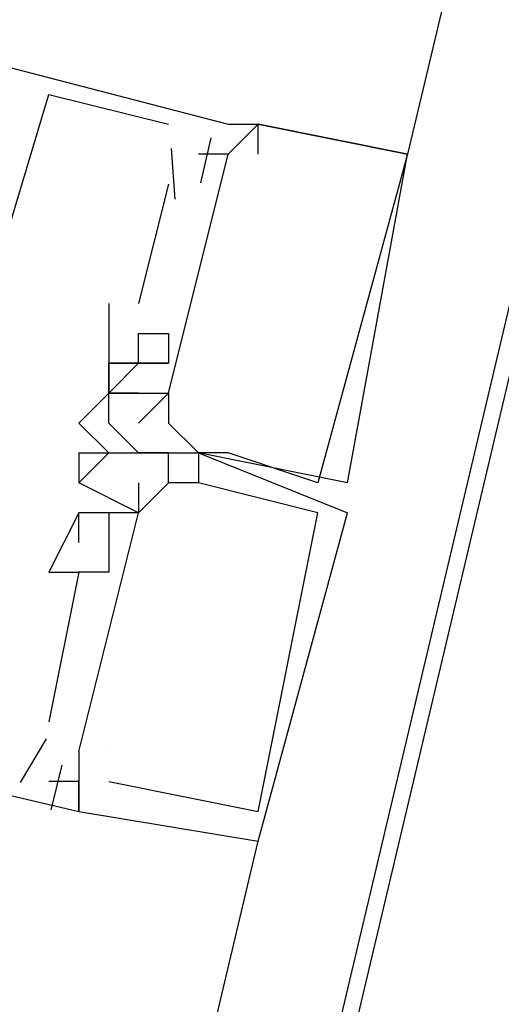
# Model space of a CAD drawing. Header units: feet. Extents: x -79 to 198, y -22 to 181.
# Tile 134 of 256: x 116.147 to 116.362, y 67.665 to 68.104. Entities that reach past the tile are written whole.
import ezdxf

# ---------------------------------------------------------------- set-up
doc = ezdxf.new("R2010")
doc.units = ezdxf.units.FT
doc.layers.add('A-LINEA', color=7, linetype='CONTINUOUS')

msp = doc.modelspace()

# ---------------------------------------------------------------- linework, layer by layer
at = {"layer": 'A-LINEA'}
for p, q in [((121.8, 90.9511), (114.5867, 60.4578)), ((117.9733, 74.9778), (116.32, 68.0444)), ((116.16, 68.0711), (116.16, 68.0711)), ((116.16, 68.0711), (116.16, 68.0711)), ((116.16, 68.0711), (116.16, 68.0711)), ((116.2133, 68.0578), (116.2133, 68.0578)), ((116.2133, 68.0578), (116.2133, 68.0578)), ((116.2133, 68.0578), (116.2133, 68.0578)), ((116.24, 68.0578), (116.24, 68.0578)), ((116.24, 68.0578), (116.24, 68.0578)), ((116.24, 68.0578), (116.24, 68.0578)), ((116.24, 68.0578), (116.24, 68.0578)), ((116.24, 68.0578), (116.24, 68.0578)), ((116.24, 68.0578), (116.24, 68.0578)), ((116.2533, 68.0578), (116.2533, 68.0578)), ((116.2533, 68.0578), (116.2533, 68.0578)), ((116.2533, 68.0578), (116.2533, 68.0578)), ((116.2533, 68.0578), (116.2533, 68.0578)), ((116.2533, 68.0578), (116.2533, 68.0578)), ((116.2533, 68.0578), (116.2533, 68.0578)), ((116.2533, 68.0578), (116.2533, 68.0578)), ((116.2533, 68.0578), (116.2533, 68.0578)), ((116.2533, 68.0578), (116.2533, 68.0578)), ((116.2533, 68.0578), (116.2533, 68.0578)), ((116.2533, 68.0578), (116.2533, 68.0578)), ((116.2533, 68.0578), (116.2533, 68.0578)), ((116.2533, 68.0578), (116.2533, 68.0578)), ((116.2533, 68.0578), (116.2533, 68.0578)), ((116.2533, 68.0578), (116.2533, 68.0578)), ((116.2323, 68.0517), (116.2276, 68.0317)), ((116.2323, 68.0517), (116.2276, 68.0317)), ((116.2323, 68.0517), (116.2276, 68.0317)), ((116.2146, 68.0469), (116.2162, 68.0243)), ((116.2146, 68.0469), (116.2162, 68.0243)), ((116.2146, 68.0469), (116.2162, 68.0243)), ((116.2133, 68.0444), (116.2133, 68.0444)), ((116.2133, 68.0444), (116.2133, 68.0444)), ((116.2133, 68.0444), (116.2133, 68.0444)), ((116.2267, 68.0444), (116.2267, 68.0444)), ((116.2267, 68.0444), (116.2267, 68.0444)), ((116.2267, 68.0444), (116.2267, 68.0444)), ((116.24, 68.0444), (116.24, 68.0444)), ((116.24, 68.0444), (116.24, 68.0444)), ((116.24, 68.0444), (116.24, 68.0444)), ((116.24, 68.0444), (116.24, 68.0444)), ((116.24, 68.0444), (116.24, 68.0444)), ((116.24, 68.0444), (116.24, 68.0444)), ((116.24, 68.0444), (116.24, 68.0444)), ((116.24, 68.0444), (116.24, 68.0444)), ((116.24, 68.0444), (116.24, 68.0444)), ((116.2533, 68.0444), (116.2533, 68.0444)), ((116.2533, 68.0444), (116.2533, 68.0444)), ((116.2533, 68.0444), (116.2533, 68.0444)), ((116.2533, 68.0444), (116.2533, 68.0444)), ((116.2533, 68.0444), (116.2533, 68.0444)), ((116.2533, 68.0444), (116.2533, 68.0444)), ((116.32, 68.0444), (116.32, 68.0444)), ((116.32, 68.0444), (116.32, 68.0444)), ((116.32, 68.0444), (116.32, 68.0444)), ((116.32, 68.0444), (116.32, 68.0444)), ((116.32, 68.0444), (116.32, 68.0444)), ((116.32, 68.0444), (116.32, 68.0444)), ((116.32, 68.0444), (116.32, 68.0444)), ((116.32, 68.0444), (116.32, 68.0444)), ((116.32, 68.0444), (116.32, 68.0444)), ((116.32, 68.0444), (116.32, 68.0444)), ((116.32, 68.0444), (116.32, 68.0444)), ((116.32, 68.0444), (116.32, 68.0444)), ((116.2133, 68.0311), (116.2, 67.9778)), ((116.2133, 68.0311), (116.2, 67.9778)), ((116.2133, 68.0311), (116.2, 67.9778)), ((116.2133, 68.0311), (116.2133, 68.0311)), ((116.2133, 68.0311), (116.2133, 68.0311)), ((116.2133, 68.0311), (116.2133, 68.0311)), ((116.1867, 67.9778), (116.1867, 67.9778)), ((116.1867, 67.9778), (116.1867, 67.9778)), ((116.1867, 67.9778), (116.1867, 67.9778)), ((116.2, 67.9778), (116.2, 67.9778)), ((116.2, 67.9778), (116.2, 67.9778)), ((116.2, 67.9778), (116.2, 67.9778)), ((116.2, 67.9778), (116.2, 67.9778)), ((116.2, 67.9778), (116.2, 67.9778)), ((116.2, 67.9778), (116.2, 67.9778)), ((116.2, 67.9644), (116.2, 67.9644)), ((116.2, 67.9644), (116.2, 67.9644)), ((116.2, 67.9644), (116.2, 67.9644)), ((116.2133, 67.9644), (116.2133, 67.9644)), ((116.2133, 67.9644), (116.2133, 67.9644)), ((116.2133, 67.9644), (116.2133, 67.9644)), ((116.1867, 67.9511), (116.1867, 67.9511)), ((116.1867, 67.9511), (116.1867, 67.9511)), ((116.1867, 67.9511), (116.1867, 67.9511)), ((116.1867, 67.9511), (116.1867, 67.9511)), ((116.1867, 67.9511), (116.1867, 67.9511)), ((116.1867, 67.9511), (116.1867, 67.9511)), ((116.1867, 67.9511), (116.1867, 67.9511)), ((116.1867, 67.9511), (116.1867, 67.9511)), ((116.1867, 67.9511), (116.1867, 67.9511)), ((116.1867, 67.9511), (116.1867, 67.9511)), ((116.1867, 67.9511), (116.1867, 67.9511)), ((116.1867, 67.9511), (116.1867, 67.9511)), ((116.1867, 67.9511), (116.1867, 67.9511)), ((116.1867, 67.9511), (116.1867, 67.9511)), ((116.1867, 67.9511), (116.1867, 67.9511)), ((116.1867, 67.9511), (116.1867, 67.9511)), ((116.1867, 67.9511), (116.1867, 67.9511)), ((116.1867, 67.9511), (116.1867, 67.9511)), ((116.1867, 67.9511), (116.1867, 67.9511)), ((116.1867, 67.9511), (116.1867, 67.9511)), ((116.1867, 67.9511), (116.1867, 67.9511)), ((116.2, 67.9511), (116.2, 67.9511)), ((116.2, 67.9511), (116.2, 67.9511)), ((116.2, 67.9511), (116.2, 67.9511)), ((116.2, 67.9511), (116.2, 67.9511)), ((116.2, 67.9511), (116.2, 67.9511)), ((116.2, 67.9511), (116.2, 67.9511)), ((116.2, 67.9511), (116.2, 67.9511)), ((116.2, 67.9511), (116.2, 67.9511)), ((116.2, 67.9511), (116.2, 67.9511)), ((116.2133, 67.9511), (116.2133, 67.9511)), ((116.2133, 67.9511), (116.2133, 67.9511)), ((116.2133, 67.9511), (116.2133, 67.9511)), ((116.2133, 67.9511), (116.2133, 67.9511)), ((116.2133, 67.9511), (116.2133, 67.9511)), ((116.2133, 67.9511), (116.2133, 67.9511)), ((116.1867, 67.9378), (116.1867, 67.9378)), ((116.1867, 67.9378), (116.1867, 67.9378)), ((116.1867, 67.9378), (116.1867, 67.9378)), ((116.1867, 67.9378), (116.1867, 67.9378)), ((116.1867, 67.9378), (116.1867, 67.9378)), ((116.1867, 67.9378), (116.1867, 67.9378)), ((116.1867, 67.9378), (116.1867, 67.9378)), ((116.1867, 67.9378), (116.1867, 67.9378)), ((116.1867, 67.9378), (116.1867, 67.9378)), ((116.1867, 67.9378), (116.1867, 67.9378)), ((116.1867, 67.9378), (116.1867, 67.9378)), ((116.1867, 67.9378), (116.1867, 67.9378)), ((116.1867, 67.9378), (116.1867, 67.9378)), ((116.1867, 67.9378), (116.1867, 67.9378)), ((116.1867, 67.9378), (116.1867, 67.9378)), ((116.1867, 67.9378), (116.1867, 67.9378)), ((116.1867, 67.9378), (116.1867, 67.9378)), ((116.1867, 67.9378), (116.1867, 67.9378)), ((116.1867, 67.9378), (116.1867, 67.9378)), ((116.1867, 67.9378), (116.1867, 67.9378)), ((116.1867, 67.9378), (116.1867, 67.9378)), ((116.1867, 67.9378), (116.1867, 67.9378)), ((116.1867, 67.9378), (116.1867, 67.9378)), ((116.1867, 67.9378), (116.1867, 67.9378)), ((116.1867, 67.9378), (116.1867, 67.9378)), ((116.1867, 67.9378), (116.1867, 67.9378)), ((116.1867, 67.9378), (116.1867, 67.9378)), ((116.2, 67.9378), (116.2, 67.9378)), ((116.2, 67.9378), (116.2, 67.9378)), ((116.2, 67.9378), (116.2, 67.9378)), ((116.2, 67.9378), (116.2, 67.9378)), ((116.2, 67.9378), (116.2, 67.9378)), ((116.2, 67.9378), (116.2, 67.9378)), ((116.2133, 67.9378), (116.2133, 67.9378)), ((116.2133, 67.9378), (116.2133, 67.9378)), ((116.2133, 67.9378), (116.2133, 67.9378)), ((116.2133, 67.9378), (116.2133, 67.9378)), ((116.2133, 67.9378), (116.2133, 67.9378)), ((116.2133, 67.9378), (116.2133, 67.9378)), ((116.2133, 67.9378), (116.2133, 67.9378)), ((116.2133, 67.9378), (116.2133, 67.9378)), ((116.2133, 67.9378), (116.2133, 67.9378)), ((116.2133, 67.9378), (116.2133, 67.9378)), ((116.2133, 67.9378), (116.2133, 67.9378)), ((116.2133, 67.9378), (116.2133, 67.9378)), ((116.2133, 67.9378), (116.2133, 67.9378)), ((116.2133, 67.9378), (116.2133, 67.9378)), ((116.2133, 67.9378), (116.2133, 67.9378)), ((116.1867, 67.9111), (116.1733, 67.9244)), ((116.1733, 67.9244), (116.1733, 67.9244)), ((116.1867, 67.9111), (116.1733, 67.9244)), ((116.1733, 67.9244), (116.1733, 67.9244)), ((116.1867, 67.9111), (116.1733, 67.9244)), ((116.1733, 67.9244), (116.1733, 67.9244)), ((116.1733, 67.9244), (116.1733, 67.9244)), ((116.1733, 67.9244), (116.1733, 67.9244)), ((116.1733, 67.9244), (116.1733, 67.9244)), ((116.1733, 67.9244), (116.1733, 67.9244)), ((116.1733, 67.9244), (116.1733, 67.9244)), ((116.1733, 67.9244), (116.1733, 67.9244)), ((116.1867, 67.9244), (116.1867, 67.9244)), ((116.1867, 67.9244), (116.1867, 67.9244)), ((116.1867, 67.9244), (116.1867, 67.9244)), ((116.1867, 67.9244), (116.1867, 67.9244)), ((116.1867, 67.9244), (116.1867, 67.9244)), ((116.1867, 67.9244), (116.1867, 67.9244)), ((116.2, 67.9244), (116.2, 67.9244)), ((116.2, 67.9244), (116.2, 67.9244)), ((116.2, 67.9244), (116.2, 67.9244)), ((116.2, 67.9244), (116.2, 67.9244)), ((116.2, 67.9244), (116.2, 67.9244)), ((116.2, 67.9244), (116.2, 67.9244)), ((116.2133, 67.9244), (116.2133, 67.9244)), ((116.2133, 67.9244), (116.2133, 67.9244)), ((116.2133, 67.9244), (116.2133, 67.9244)), ((116.2133, 67.9244), (116.2133, 67.9244)), ((116.2133, 67.9244), (116.2133, 67.9244)), ((116.2133, 67.9244), (116.2133, 67.9244)), ((116.1733, 67.9111), (116.1733, 67.8978)), ((116.1733, 67.9111), (116.1733, 67.9111)), ((116.1733, 67.9111), (116.1733, 67.8978)), ((116.1733, 67.9111), (116.1733, 67.9111)), ((116.1733, 67.9111), (116.1733, 67.8978)), ((116.1733, 67.9111), (116.1733, 67.9111)), ((116.1733, 67.9111), (116.1867, 67.9111)), ((116.1733, 67.9111), (116.1733, 67.9111)), ((116.1733, 67.9111), (116.1867, 67.9111)), ((116.1733, 67.9111), (116.1733, 67.9111)), ((116.1733, 67.9111), (116.1867, 67.9111)), ((116.1733, 67.9111), (116.1733, 67.9111)), ((116.1733, 67.9111), (116.1867, 67.9111)), ((116.1733, 67.9111), (116.1733, 67.9111)), ((116.1733, 67.9111), (116.1867, 67.9111)), ((116.1733, 67.9111), (116.1733, 67.9111)), ((116.1733, 67.9111), (116.1867, 67.9111)), ((116.1733, 67.9111), (116.1733, 67.9111)), ((116.1867, 67.9111), (116.1867, 67.9111)), ((116.1867, 67.9111), (116.1867, 67.9111)), ((116.1867, 67.9111), (116.1867, 67.9111)), ((116.1867, 67.9111), (116.1867, 67.9111)), ((116.1867, 67.9111), (116.1867, 67.9111)), ((116.1867, 67.9111), (116.1867, 67.9111)), ((116.1867, 67.9111), (116.1867, 67.9111)), ((116.1867, 67.9111), (116.1867, 67.9111)), ((116.1867, 67.9111), (116.1867, 67.9111)), ((116.1867, 67.9111), (116.1867, 67.9111)), ((116.1867, 67.9111), (116.1867, 67.9111)), ((116.1867, 67.9111), (116.1867, 67.9111)), ((116.2, 67.9111), (116.2, 67.9111)), ((116.2, 67.9111), (116.2, 67.9111)), ((116.2, 67.9111), (116.2, 67.9111)), ((116.2, 67.9111), (116.2, 67.9111)), ((116.2, 67.9111), (116.2, 67.9111)), ((116.2, 67.9111), (116.2, 67.9111)), ((116.2, 67.9111), (116.2, 67.9111)), ((116.2, 67.9111), (116.2, 67.9111)), ((116.2, 67.9111), (116.2, 67.9111)), ((116.2, 67.9111), (116.2, 67.9111)), ((116.2, 67.9111), (116.2, 67.9111)), ((116.2, 67.9111), (116.2, 67.9111)), ((116.2, 67.9111), (116.2, 67.9111)), ((116.2, 67.9111), (116.2, 67.9111)), ((116.2, 67.9111), (116.2, 67.9111)), ((116.2, 67.9111), (116.2, 67.9111)), ((116.2, 67.9111), (116.2, 67.9111)), ((116.2, 67.9111), (116.2, 67.9111)), ((116.2133, 67.9111), (116.2133, 67.9111)), ((116.2133, 67.9111), (116.2133, 67.9111)), ((116.2133, 67.9111), (116.2133, 67.9111)), ((116.2133, 67.9111), (116.2133, 67.9111)), ((116.2133, 67.9111), (116.2133, 67.9111)), ((116.2133, 67.9111), (116.2133, 67.9111)), ((116.2133, 67.9111), (116.2133, 67.9111)), ((116.2133, 67.9111), (116.2133, 67.9111)), ((116.2133, 67.9111), (116.2133, 67.9111)), ((116.2267, 67.9111), (116.2267, 67.9111)), ((116.2267, 67.9111), (116.2267, 67.9111)), ((116.2267, 67.9111), (116.2267, 67.9111)), ((116.2267, 67.9111), (116.2267, 67.9111)), ((116.2267, 67.9111), (116.2267, 67.9111)), ((116.2267, 67.9111), (116.2267, 67.9111)), ((116.2267, 67.9111), (116.2267, 67.9111)), ((116.2267, 67.9111), (116.2267, 67.9111)), ((116.2267, 67.9111), (116.2267, 67.9111)), ((116.2267, 67.9111), (116.2267, 67.9111)), ((116.2267, 67.9111), (116.2267, 67.9111)), ((116.2267, 67.9111), (116.2267, 67.9111)), ((116.2267, 67.9111), (116.2267, 67.9111)), ((116.2267, 67.9111), (116.2267, 67.9111)), ((116.2267, 67.9111), (116.2267, 67.9111)), ((116.2267, 67.9111), (116.2267, 67.9111)), ((116.2267, 67.9111), (116.2267, 67.9111)), ((116.2267, 67.9111), (116.2267, 67.9111)), ((116.2267, 67.9111), (116.2267, 67.9111)), ((116.2267, 67.9111), (116.2267, 67.9111)), ((116.2267, 67.9111), (116.2267, 67.9111)), ((116.24, 67.9111), (116.24, 67.9111)), ((116.24, 67.9111), (116.24, 67.9111)), ((116.24, 67.9111), (116.24, 67.9111)), ((116.24, 67.9111), (116.24, 67.9111)), ((116.24, 67.9111), (116.24, 67.9111)), ((116.24, 67.9111), (116.24, 67.9111)), ((116.24, 67.9111), (116.24, 67.9111)), ((116.24, 67.9111), (116.24, 67.9111)), ((116.24, 67.9111), (116.24, 67.9111)), ((116.24, 67.9111), (116.24, 67.9111)), ((116.24, 67.9111), (116.24, 67.9111)), ((116.24, 67.9111), (116.24, 67.9111)), ((116.2933, 67.9111), (116.2933, 67.9111)), ((116.2933, 67.9111), (116.2933, 67.9111)), ((116.1733, 67.8978), (116.1733, 67.8978)), ((116.1733, 67.8978), (116.1733, 67.8978)), ((116.1733, 67.8978), (116.1733, 67.8978)), ((116.1733, 67.8978), (116.1733, 67.8978)), ((116.1733, 67.8978), (116.1733, 67.8978)), ((116.1733, 67.8978), (116.1733, 67.8978)), ((116.2, 67.8978), (116.2, 67.8978)), ((116.2, 67.8978), (116.2, 67.8978)), ((116.2, 67.8978), (116.2, 67.8978)), ((116.2133, 67.8978), (116.2133, 67.8978)), ((116.2133, 67.8978), (116.2133, 67.8978)), ((116.2133, 67.8978), (116.2133, 67.8978)), ((116.2133, 67.8978), (116.2133, 67.8978)), ((116.2133, 67.8978), (116.2133, 67.8978)), ((116.2133, 67.8978), (116.2133, 67.8978)), ((116.2267, 67.8978), (116.2267, 67.8978)), ((116.2267, 67.8978), (116.2267, 67.8978)), ((116.2267, 67.8978), (116.2267, 67.8978)), ((116.2267, 67.8978), (116.2267, 67.8978)), ((116.2267, 67.8978), (116.2267, 67.8978)), ((116.2267, 67.8978), (116.2267, 67.8978)), ((116.28, 67.8978), (116.28, 67.8978)), ((116.28, 67.8978), (116.28, 67.8978)), ((116.28, 67.8978), (116.28, 67.8978)), ((116.28, 67.8978), (116.28, 67.8978)), ((116.28, 67.8978), (116.28, 67.8978)), ((116.28, 67.8978), (116.28, 67.8978)), ((116.2933, 67.8978), (116.2933, 67.8978)), ((116.2933, 67.8978), (116.2933, 67.8978)), ((116.2933, 67.8978), (116.2933, 67.8978)), ((116.2933, 67.8978), (116.2933, 67.8978)), ((116.2933, 67.8978), (116.2933, 67.8978)), ((116.2933, 67.8978), (116.2933, 67.8978)), ((116.2933, 67.8978), (116.2933, 67.8978)), ((116.2933, 67.8978), (116.2933, 67.8978)), ((116.2933, 67.8978), (116.2933, 67.8978)), ((116.1733, 67.8844), (116.1733, 67.8844)), ((116.1733, 67.8844), (116.1733, 67.8844)), ((116.1733, 67.8844), (116.1733, 67.8844)), ((116.1733, 67.8844), (116.1733, 67.8844)), ((116.1733, 67.8844), (116.1733, 67.8844)), ((116.1733, 67.8844), (116.1733, 67.8844)), ((116.1867, 67.8844), (116.1867, 67.8844)), ((116.1867, 67.8844), (116.1867, 67.8844)), ((116.1867, 67.8844), (116.1867, 67.8844)), ((116.1867, 67.8844), (116.1867, 67.8844)), ((116.1867, 67.8844), (116.1867, 67.8844)), ((116.1867, 67.8844), (116.1867, 67.8844)), ((116.2, 67.8844), (116.2, 67.8844)), ((116.2, 67.8844), (116.2, 67.8844)), ((116.2, 67.8844), (116.2, 67.8844)), ((116.2, 67.8844), (116.2, 67.8844)), ((116.2, 67.8844), (116.2, 67.8844)), ((116.2, 67.8844), (116.2, 67.8844)), ((116.28, 67.8844), (116.28, 67.8844)), ((116.28, 67.8844), (116.28, 67.8844)), ((116.28, 67.8844), (116.28, 67.8844)), ((116.2933, 67.8844), (116.2933, 67.8844)), ((116.2933, 67.8844), (116.2933, 67.8844)), ((116.2933, 67.8844), (116.2933, 67.8844)), ((116.2933, 67.8844), (116.2933, 67.8844)), ((116.2933, 67.8844), (116.2933, 67.8844)), ((116.2933, 67.8844), (116.2933, 67.8844)), ((116.2933, 67.8844), (116.2933, 67.8844)), ((116.2933, 67.8844), (116.2933, 67.8844)), ((116.2933, 67.8844), (116.2933, 67.8844)), ((116.2933, 67.8844), (116.2933, 67.8844)), ((116.2933, 67.8844), (116.2933, 67.8844)), ((116.1733, 67.8711), (116.1733, 67.8711)), ((116.1733, 67.8711), (116.1733, 67.8711)), ((116.1733, 67.8711), (116.1733, 67.8711)), ((116.1867, 67.8711), (116.1867, 67.8711)), ((116.1867, 67.8711), (116.1867, 67.8711)), ((116.1867, 67.8711), (116.1867, 67.8711)), ((116.16, 67.8578), (116.16, 67.8578)), ((116.16, 67.8578), (116.16, 67.8578)), ((116.16, 67.8578), (116.16, 67.8578)), ((116.1733, 67.8578), (116.1733, 67.8578)), ((116.1733, 67.8578), (116.1733, 67.8578)), ((116.1733, 67.8578), (116.1733, 67.8578)), ((116.1733, 67.8578), (116.1733, 67.8578)), ((116.1733, 67.8578), (116.1733, 67.8578)), ((116.1733, 67.8578), (116.1733, 67.8578)), ((116.1867, 67.8578), (116.1867, 67.8578)), ((116.1867, 67.8578), (116.1867, 67.8578)), ((116.1867, 67.8578), (116.1867, 67.8578)), ((116.16, 67.7911), (116.16, 67.7911)), ((116.16, 67.7911), (116.16, 67.7911)), ((116.16, 67.7911), (116.16, 67.7911)), ((116.1588, 67.7835), (116.1472, 67.764)), ((116.1588, 67.7835), (116.1472, 67.764)), ((116.1588, 67.7835), (116.1472, 67.764)), ((116.1733, 67.7778), (116.1733, 67.7778)), ((116.1733, 67.7778), (116.1733, 67.7778)), ((116.1733, 67.7778), (116.1733, 67.7778)), ((116.1733, 67.7778), (116.1733, 67.7778)), ((116.1733, 67.7778), (116.1733, 67.7778)), ((116.1733, 67.7778), (116.1733, 67.7778)), ((116.1867, 67.7778), (116.1867, 67.7778)), ((116.1867, 67.7778), (116.1867, 67.7778)), ((116.1867, 67.7778), (116.1867, 67.7778)), ((116.1867, 67.7778), (116.1867, 67.7778)), ((116.1867, 67.7778), (116.1867, 67.7778)), ((116.1867, 67.7778), (116.1867, 67.7778)), ((116.1657, 67.7717), (116.1609, 67.7517)), ((116.1657, 67.7717), (116.1609, 67.7517)), ((116.1657, 67.7717), (116.1609, 67.7517)), ((116.16, 67.7644), (116.16, 67.7644)), ((116.16, 67.7644), (116.16, 67.7644)), ((116.16, 67.7644), (116.16, 67.7644)), ((116.1733, 67.7644), (116.1733, 67.7644)), ((116.1733, 67.7644), (116.1733, 67.7644)), ((116.1733, 67.7644), (116.1733, 67.7644)), ((116.1867, 67.7644), (116.1867, 67.7644)), ((116.1867, 67.7644), (116.1867, 67.7644)), ((116.1867, 67.7644), (116.1867, 67.7644)), ((116.1733, 67.7511), (116.1733, 67.7511)), ((116.1733, 67.7511), (116.1733, 67.7511)), ((116.1733, 67.7511), (116.1733, 67.7511)), ((116.1733, 67.7511), (116.1733, 67.7511)), ((116.1733, 67.7511), (116.1733, 67.7511)), ((116.1733, 67.7511), (116.1733, 67.7511)), ((116.2533, 67.7511), (116.2533, 67.7511)), ((116.2533, 67.7511), (116.2533, 67.7511)), ((116.2533, 67.7511), (116.2533, 67.7511)), ((114.6133, 60.8044), (116.2533, 67.7378)), ((116.2533, 67.7378), (116.2533, 67.7378)), ((116.2533, 67.7378), (116.2533, 67.7378)), ((116.2533, 67.7378), (116.2533, 67.7378))]:
    msp.add_line(p, q, dxfattribs=at)
for points in [[(118.2, 75.6978), (115.0667, 62.4578), (114.5867, 60.4578), (117.1867, 59.8444), (117, 59.0311), (123.76, 57.4311), (119.2267, 38.2978), (126.2667, 36.6311)], [(115.5733, 68.2311), (116.24, 68.0578), (116.2533, 68.0578)], [(115.5733, 68.2311), (116.24, 68.0578), (116.2533, 68.0578)], [(115.5733, 68.2311), (116.24, 68.0578), (116.2533, 68.0578)], [(115.5467, 68.0711), (115.5333, 68.0711), (115.4933, 67.9111), (116.1733, 67.7511), (116.1733, 67.7644), (116.16, 67.7644)], [(115.5467, 68.0711), (115.5333, 68.0711), (115.4933, 67.9111), (116.1733, 67.7511), (116.1733, 67.7644), (116.16, 67.7644)], [(115.5467, 68.0711), (115.5333, 68.0711), (115.4933, 67.9111), (116.1733, 67.7511), (116.1733, 67.7644), (116.16, 67.7644)], [(116.12, 67.9378), (116.16, 68.0711), (116.2133, 68.0578)], [(116.12, 67.9378), (116.16, 68.0711), (116.2133, 68.0578)], [(116.12, 67.9378), (116.16, 68.0711), (116.2133, 68.0578)], [(116.2533, 68.0444), (116.2533, 68.0578), (116.32, 68.0444), (116.32, 68.0444), (116.28, 67.8978), (116.28, 67.8978), (116.24, 67.9111), (116.24, 67.9111), (116.2267, 67.9111), (116.2267, 67.9111), (116.2133, 67.9244)], [(116.2533, 68.0444), (116.2533, 68.0578), (116.32, 68.0444), (116.32, 68.0444), (116.28, 67.8978), (116.28, 67.8978), (116.24, 67.9111), (116.24, 67.9111), (116.2267, 67.9111), (116.2267, 67.9111), (116.2133, 67.9244)], [(116.2533, 68.0444), (116.2533, 68.0578), (116.32, 68.0444), (116.32, 68.0444), (116.28, 67.8978), (116.28, 67.8978), (116.24, 67.9111), (116.24, 67.9111), (116.2267, 67.9111), (116.2267, 67.9111), (116.2133, 67.9244)], [(116.2533, 68.0444), (116.2533, 68.0578), (116.32, 68.0444), (116.32, 68.0444), (116.28, 67.8978), (116.28, 67.8978), (116.24, 67.9111), (116.24, 67.9111), (116.2267, 67.9111), (116.2267, 67.9111), (116.2133, 67.9244)], [(116.2533, 68.0444), (116.2533, 68.0578), (116.32, 68.0444), (116.32, 68.0444), (116.28, 67.8978), (116.28, 67.8978), (116.24, 67.9111), (116.24, 67.9111), (116.2267, 67.9111), (116.2267, 67.9111), (116.2133, 67.9244)], [(116.2533, 68.0444), (116.2533, 68.0578), (116.32, 68.0444), (116.32, 68.0444), (116.28, 67.8978), (116.28, 67.8978), (116.24, 67.9111), (116.24, 67.9111), (116.2267, 67.9111), (116.2267, 67.9111), (116.2133, 67.9244)], [(116.2933, 67.8978), (116.32, 68.0444), (116.32, 68.0444), (116.2533, 68.0578), (116.24, 68.0444)], [(116.2933, 67.8978), (116.32, 68.0444), (116.32, 68.0444), (116.2533, 68.0578), (116.24, 68.0444)], [(116.2933, 67.8978), (116.32, 68.0444), (116.32, 68.0444), (116.2533, 68.0578), (116.24, 68.0444)], [(116.2933, 67.8978), (116.32, 68.0444), (116.32, 68.0444), (116.2533, 68.0578), (116.24, 68.0444)], [(116.2933, 67.8978), (116.32, 68.0444), (116.32, 68.0444), (116.2533, 68.0578), (116.24, 68.0444)], [(116.2933, 67.8978), (116.32, 68.0444), (116.32, 68.0444), (116.2533, 68.0578), (116.24, 68.0444)], [(116.2133, 67.9378), (116.24, 68.0444), (116.2267, 68.0444)], [(116.2133, 67.9378), (116.24, 68.0444), (116.2267, 68.0444)], [(116.2133, 67.9378), (116.24, 68.0444), (116.2267, 68.0444)], [(116.1867, 67.9778), (116.1867, 67.9511), (116.1867, 67.9378)], [(116.1867, 67.9778), (116.1867, 67.9511), (116.1867, 67.9378)], [(116.1867, 67.9778), (116.1867, 67.9511), (116.1867, 67.9378)], [(116.1867, 67.9378), (116.2, 67.9511), (116.1867, 67.9511), (116.2, 67.9511), (116.2, 67.9644), (116.2133, 67.9644), (116.2133, 67.9511), (116.2, 67.9511), (116.2133, 67.9511), (116.2133, 67.9511)], [(116.1867, 67.9378), (116.2, 67.9511), (116.1867, 67.9511), (116.2, 67.9511), (116.2, 67.9644), (116.2133, 67.9644), (116.2133, 67.9511), (116.2, 67.9511), (116.2133, 67.9511), (116.2133, 67.9511)], [(116.1867, 67.9378), (116.2, 67.9511), (116.1867, 67.9511), (116.2, 67.9511), (116.2, 67.9644), (116.2133, 67.9644), (116.2133, 67.9511), (116.2, 67.9511), (116.2133, 67.9511), (116.2133, 67.9511)], [(116.1733, 67.9244), (116.1867, 67.9378), (116.1867, 67.9511), (116.1867, 67.9511)], [(116.1733, 67.9244), (116.1867, 67.9378), (116.1867, 67.9511), (116.1867, 67.9511)], [(116.1733, 67.9244), (116.1867, 67.9378), (116.1867, 67.9511), (116.1867, 67.9511)], [(116.1733, 67.9244), (116.1867, 67.9378), (116.1867, 67.9511), (116.1867, 67.9511)], [(116.1733, 67.9244), (116.1867, 67.9378), (116.1867, 67.9511), (116.1867, 67.9511)], [(116.1733, 67.9244), (116.1867, 67.9378), (116.1867, 67.9511), (116.1867, 67.9511)], [(116.2, 67.9378), (116.1867, 67.9378), (116.1867, 67.9511), (116.1867, 67.9511), (116.1867, 67.9378)], [(116.2, 67.9378), (116.1867, 67.9378), (116.1867, 67.9511), (116.1867, 67.9511), (116.1867, 67.9378)], [(116.2, 67.9378), (116.1867, 67.9378), (116.1867, 67.9511), (116.1867, 67.9511), (116.1867, 67.9378)], [(116.2, 67.9378), (116.1867, 67.9378), (116.1867, 67.9511), (116.1867, 67.9511), (116.1867, 67.9378)], [(116.2, 67.9378), (116.1867, 67.9378), (116.1867, 67.9511), (116.1867, 67.9511), (116.1867, 67.9378)], [(116.2, 67.9378), (116.1867, 67.9378), (116.1867, 67.9511), (116.1867, 67.9511), (116.1867, 67.9378)], [(116.2, 67.9111), (116.1867, 67.9244), (116.1867, 67.9378), (116.2133, 67.9378), (116.2, 67.9244)], [(116.2, 67.9111), (116.1867, 67.9244), (116.1867, 67.9378), (116.2133, 67.9378), (116.2, 67.9244)], [(116.2, 67.9111), (116.1867, 67.9244), (116.1867, 67.9378), (116.2133, 67.9378), (116.2, 67.9244)], [(116.2, 67.9111), (116.1867, 67.9244), (116.1867, 67.9378), (116.2133, 67.9378), (116.2, 67.9244)], [(116.2, 67.9111), (116.1867, 67.9244), (116.1867, 67.9378), (116.2133, 67.9378), (116.2, 67.9244)], [(116.2, 67.9111), (116.1867, 67.9244), (116.1867, 67.9378), (116.2133, 67.9378), (116.2, 67.9244)], [(116.2133, 67.9378), (116.2133, 67.9378), (116.2133, 67.9244), (116.2133, 67.9244)], [(116.2133, 67.9378), (116.2133, 67.9378), (116.2133, 67.9244), (116.2133, 67.9244)], [(116.2133, 67.9378), (116.2133, 67.9378), (116.2133, 67.9244), (116.2133, 67.9244)], [(116.2133, 67.9378), (116.2133, 67.9378), (116.2133, 67.9244), (116.2133, 67.9244)], [(116.2133, 67.9378), (116.2133, 67.9378), (116.2133, 67.9244), (116.2133, 67.9244)], [(116.2133, 67.9378), (116.2133, 67.9378), (116.2133, 67.9244), (116.2133, 67.9244)], [(116.2, 67.8978), (116.2, 67.8844), (116.1733, 67.8978), (116.1867, 67.9111), (116.2, 67.9111)], [(116.2, 67.8978), (116.2, 67.8844), (116.1733, 67.8978), (116.1867, 67.9111), (116.2, 67.9111)], [(116.2, 67.8978), (116.2, 67.8844), (116.1733, 67.8978), (116.1867, 67.9111), (116.2, 67.9111)], [(116.2933, 67.8978), (116.2267, 67.9111), (116.2267, 67.8978), (116.2133, 67.8978), (116.2133, 67.9111), (116.2, 67.9111)], [(116.2933, 67.8978), (116.2267, 67.9111), (116.2267, 67.8978), (116.2133, 67.8978), (116.2133, 67.9111), (116.2, 67.9111)], [(116.2933, 67.8978), (116.2267, 67.9111), (116.2267, 67.8978), (116.2133, 67.8978), (116.2133, 67.9111), (116.2, 67.9111)], [(116.2, 67.9111), (116.2133, 67.9111), (116.2267, 67.9111), (116.2933, 67.8844)], [(116.2, 67.9111), (116.2133, 67.9111), (116.2267, 67.9111), (116.2933, 67.8844)], [(116.2, 67.9111), (116.2133, 67.9111), (116.2267, 67.9111), (116.2933, 67.8844)], [(116.2, 67.9111), (116.2133, 67.9111), (116.2267, 67.9111), (116.2933, 67.8844)], [(116.2, 67.9111), (116.2133, 67.9111), (116.2267, 67.9111), (116.2933, 67.8844)], [(116.2, 67.9111), (116.2133, 67.9111), (116.2267, 67.9111), (116.2933, 67.8844)], [(116.1867, 67.7644), (116.2533, 67.7511), (116.2533, 67.7511), (116.28, 67.8844), (116.28, 67.8844), (116.2267, 67.8978), (116.2267, 67.8978), (116.2267, 67.8978), (116.2267, 67.8978), (116.2133, 67.8978), (116.2133, 67.8978)], [(116.1867, 67.7644), (116.2533, 67.7511), (116.2533, 67.7511), (116.28, 67.8844), (116.28, 67.8844), (116.2267, 67.8978), (116.2267, 67.8978), (116.2267, 67.8978), (116.2267, 67.8978), (116.2133, 67.8978), (116.2133, 67.8978)], [(116.1867, 67.7644), (116.2533, 67.7511), (116.2533, 67.7511), (116.28, 67.8844), (116.28, 67.8844), (116.2267, 67.8978), (116.2267, 67.8978), (116.2267, 67.8978), (116.2267, 67.8978), (116.2133, 67.8978), (116.2133, 67.8978)], [(116.2133, 67.8978), (116.2, 67.8844), (116.2, 67.8844), (116.2, 67.8844)], [(116.2133, 67.8978), (116.2, 67.8844), (116.2, 67.8844), (116.2, 67.8844)], [(116.2133, 67.8978), (116.2, 67.8844), (116.2, 67.8844), (116.2, 67.8844)], [(116.1733, 67.8711), (116.1733, 67.8844), (116.16, 67.8578)], [(116.1733, 67.8711), (116.1733, 67.8844), (116.16, 67.8578)], [(116.1733, 67.8711), (116.1733, 67.8844), (116.16, 67.8578)], [(116.1733, 67.7778), (116.2, 67.8844), (116.1867, 67.8844), (116.1867, 67.8711), (116.1867, 67.8578), (116.1733, 67.8578)], [(116.1733, 67.7778), (116.1733, 67.7511), (116.2533, 67.7378), (116.2533, 67.7378), (116.2933, 67.8844)], [(116.1867, 67.8844), (116.1733, 67.8844), (116.1733, 67.8844), (116.1733, 67.8844), (116.1733, 67.8844), (116.1733, 67.8844)], [(116.1733, 67.7778), (116.2, 67.8844), (116.1867, 67.8844), (116.1867, 67.8711), (116.1867, 67.8578), (116.1733, 67.8578)], [(116.1733, 67.7778), (116.1733, 67.7511), (116.2533, 67.7378), (116.2533, 67.7378), (116.2933, 67.8844)], [(116.1867, 67.8844), (116.1733, 67.8844), (116.1733, 67.8844), (116.1733, 67.8844), (116.1733, 67.8844), (116.1733, 67.8844)], [(116.1733, 67.7778), (116.2, 67.8844), (116.1867, 67.8844), (116.1867, 67.8711), (116.1867, 67.8578), (116.1733, 67.8578)], [(116.1733, 67.7778), (116.1733, 67.7511), (116.2533, 67.7378), (116.2533, 67.7378), (116.2933, 67.8844)], [(116.1867, 67.8844), (116.1733, 67.8844), (116.1733, 67.8844), (116.1733, 67.8844), (116.1733, 67.8844), (116.1733, 67.8844)], [(116.16, 67.8578), (116.1733, 67.8578), (116.16, 67.7911)], [(116.16, 67.8578), (116.1733, 67.8578), (116.16, 67.7911)], [(116.16, 67.8578), (116.1733, 67.8578), (116.16, 67.7911)]]:
    msp.add_lwpolyline(points, dxfattribs=at)

doc.saveas('drawing.dxf')
